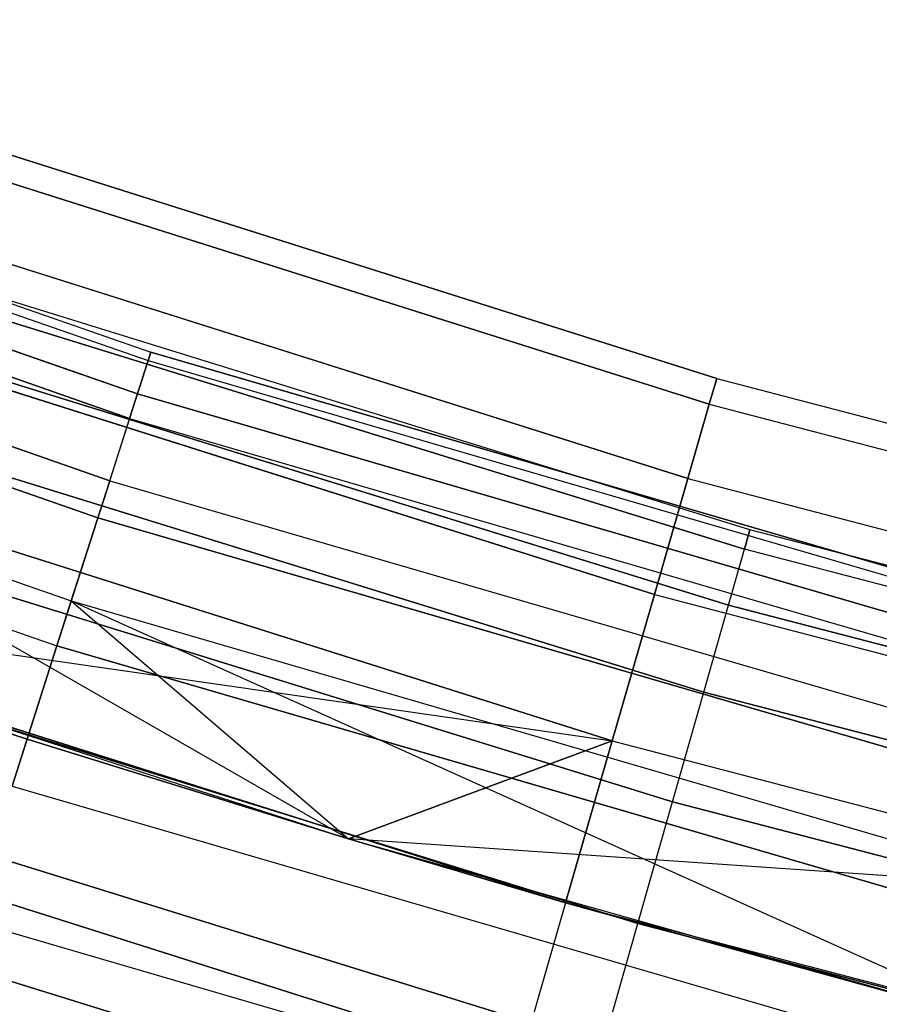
# Model space of a CAD drawing. Extents: x -135 to 135, y -135 to 135.
# Tile 84 of 207: x -22.38 to -19.23, y -70.99 to -67.38. Entities that reach past the tile are written whole.
import ezdxf

# ---------------------------------------------------------------- set-up
doc = ezdxf.new("R2010")
doc.units = 0
doc.header["$LTSCALE"] = 25.4
doc.layers.get('0').update_dxf_attribs({"linetype": 'CONTINUOUS'})

# ---------------------------------------------------------------- blocks, each defined once
blk = doc.blocks.new('SANTANA_BIURKO_A_PM_STL')
at = {"color": 0}
for p, q in [((-25.402, -67.3818, 148.8192), (-21.8996, -68.6002, 148.8192)), ((-25.402, -67.3818, 148.8192), (-21.8996, -68.6002, 148.8192)), ((-25.402, -67.3818, 2.1808), (-21.8996, -68.6002, 2.1808)), ((-25.402, -67.3818, 2.1808), (-21.8996, -68.6002, 2.1808)), ((-25.4135, -67.4124, 149.359), (-21.9095, -68.6313, 149.359)), ((-25.4135, -67.4124, 149.359), (-21.9095, -68.6313, 149.359)), ((-25.4135, -67.4124, 1.641), (-21.9095, -68.6313, 1.641)), ((-25.4135, -67.4124, 1.641), (-21.9095, -68.6313, 1.641)), ((-21.9485, -68.7534, 148.3029), (-25.4588, -67.5324, 148.3029)), ((-21.9485, -68.7534, 148.3029), (-25.4588, -67.5324, 148.3029)), ((-25.4588, -67.5324, 2.6971), (-21.9485, -68.7534, 2.6971)), ((-25.4588, -67.5324, 2.6971), (-21.9485, -68.7534, 2.6971)), ((-19.8251, -68.6965, 149), (-23.3069, -67.5947, 149)), ((-19.8251, -68.6965, 149), (-23.3069, -67.5947, 149)), ((-23.3069, -67.5947, 2), (-19.8251, -68.6965, 2)), ((-23.3069, -67.5947, 2), (-19.8251, -68.6965, 2)), ((-21.977, -68.8427, 149.8521), (-25.4918, -67.6201, 149.8521)), ((-21.977, -68.8427, 149.8521), (-25.4918, -67.6201, 149.8521)), ((-25.4918, -67.6201, 1.1479), (-21.977, -68.8427, 1.1479)), ((-25.4918, -67.6201, 1.1479), (-21.977, -68.8427, 1.1479)), ((-19.8522, -68.7906, 149.618), (-23.3388, -67.6872, 149.618)), ((-19.8522, -68.7906, 149.618), (-23.3388, -67.6872, 149.618)), ((-19.8522, -68.7906, 148.382), (-23.3388, -67.6872, 148.382)), ((-19.8522, -68.7906, 148.382), (-23.3388, -67.6872, 148.382)), ((-23.3388, -67.6872, 1.382), (-19.8522, -68.7906, 1.382)), ((-23.3388, -67.6872, 1.382), (-19.8522, -68.7906, 1.382)), ((-23.3388, -67.6872, 2.618), (-19.8522, -68.7906, 2.618)), ((-23.3388, -67.6872, 2.618), (-19.8522, -68.7906, 2.618)), ((-22.0499, -69.0711, 147.8772), (-25.5764, -67.8444, 147.8772)), ((-22.0499, -69.0711, 147.8772), (-25.5764, -67.8444, 147.8772)), ((-25.5764, -67.8444, 3.1228), (-22.0499, -69.0711, 3.1228)), ((-25.5764, -67.8444, 3.1228), (-22.0499, -69.0711, 3.1228)), ((-19.931, -69.0635, 150.1756), (-23.4314, -67.9558, 150.1756)), ((-19.931, -69.0635, 150.1756), (-23.4314, -67.9558, 150.1756)), ((-19.931, -69.0635, 147.8244), (-23.4314, -67.9558, 147.8244)), ((-19.931, -69.0635, 147.8244), (-23.4314, -67.9558, 147.8244)), ((-23.4314, -67.9558, 0.8244), (-19.931, -69.0635, 0.8244)), ((-23.4314, -67.9558, 0.8244), (-19.931, -69.0635, 0.8244)), ((-23.4314, -67.9558, 3.1756), (-19.931, -69.0635, 3.1756)), ((-23.4314, -67.9558, 3.1756), (-19.931, -69.0635, 3.1756)), ((-22.0933, -69.207, 150.2345), (-25.6267, -67.9779, 150.2345)), ((-22.0933, -69.207, 150.2345), (-25.6267, -67.9779, 150.2345)), ((-25.6267, -67.9779, 0.7655), (-22.0933, -69.207, 0.7655)), ((-25.6267, -67.9779, 0.7655), (-22.0933, -69.207, 0.7655)), ((-25.7396, -68.2775, 147.5975), (-22.1907, -69.512, 147.5975)), ((-25.7396, -68.2775, 147.5975), (-22.1907, -69.512, 147.5975)), ((-25.7396, -68.2775, 3.4025), (-22.1907, -69.512, 3.4025)), ((-25.7396, -68.2775, 3.4025), (-22.1907, -69.512, 3.4025)), ((-19.7037, -69.2514, 149), (-22.881, -68.2676, 149)), ((-19.7037, -69.2514, 149), (-22.881, -68.2676, 149)), ((-19.7037, -69.2514, 2), (-22.881, -68.2676, 2)), ((-19.7037, -69.2514, 2), (-22.881, -68.2676, 2)), ((-22.9043, -68.3372, 149.4635), (-19.7238, -69.3221, 149.4635)), ((-22.9043, -68.3372, 149.4635), (-19.7238, -69.3221, 149.4635)), ((-19.7238, -69.3221, 148.5365), (-22.9043, -68.3372, 148.5365)), ((-19.7238, -69.3221, 148.5365), (-22.9043, -68.3372, 148.5365)), ((-22.9043, -68.3372, 2.4635), (-19.7238, -69.3221, 2.4635)), ((-22.9043, -68.3372, 2.4635), (-19.7238, -69.3221, 2.4635)), ((-19.7238, -69.3221, 1.5365), (-22.9043, -68.3372, 1.5365)), ((-19.7238, -69.3221, 1.5365), (-22.9043, -68.3372, 1.5365)), ((-20.0537, -69.4887, 150.618), (-23.5756, -68.3741, 150.618)), ((-20.0537, -69.4887, 150.618), (-23.5756, -68.3741, 150.618)), ((-20.0537, -69.4887, 147.382), (-23.5756, -68.3741, 147.382)), ((-20.0537, -69.4887, 147.382), (-23.5756, -68.3741, 147.382)), ((-23.5756, -68.3741, 0.382), (-20.0537, -69.4887, 0.382)), ((-23.5756, -68.3741, 0.382), (-20.0537, -69.4887, 0.382)), ((-23.5756, -68.3741, 3.618), (-20.0537, -69.4887, 3.618)), ((-23.5756, -68.3741, 3.618), (-20.0537, -69.4887, 3.618)), ((-25.8006, -68.4393, 150.4564), (-22.2433, -69.6767, 150.4564)), ((-25.8006, -68.4393, 150.4564), (-22.2433, -69.6767, 150.4564)), ((-25.8006, -68.4393, 0.5436), (-22.2433, -69.6767, 0.5436)), ((-25.8006, -68.4393, 0.5436), (-22.2433, -69.6767, 0.5436)), ((-22.972, -68.5392, 149.8817), (-19.7821, -69.527, 149.8817)), ((-22.972, -68.5392, 149.8817), (-19.7821, -69.527, 149.8817)), ((-19.7821, -69.527, 148.1183), (-22.972, -68.5392, 148.1183)), ((-19.7821, -69.527, 148.1183), (-22.972, -68.5392, 148.1183)), ((-22.972, -68.5392, 2.8817), (-19.7821, -69.527, 2.8817)), ((-22.972, -68.5392, 2.8817), (-19.7821, -69.527, 2.8817)), ((-19.7821, -69.527, 1.1183), (-22.972, -68.5392, 1.1183)), ((-19.7821, -69.527, 1.1183), (-22.972, -68.5392, 1.1183)), ((-21.9485, -68.7534, 148.3029), (-21.8996, -68.6002, 148.8192)), ((-21.9485, -68.7534, 148.3029), (-21.8996, -68.6002, 148.8192)), ((-21.9485, -68.7534, 2.6971), (-21.8996, -68.6002, 2.1808)), ((-21.9485, -68.7534, 2.6971), (-21.8996, -68.6002, 2.1808)), ((-21.9095, -68.6313, 149.359), (-21.8996, -68.6002, 148.8192)), ((-21.9095, -68.6313, 149.359), (-21.8996, -68.6002, 148.8192)), ((-21.8996, -68.6002, 2.1808), (-21.9095, -68.6313, 1.641)), ((-21.8996, -68.6002, 2.1808), (-21.9095, -68.6313, 1.641)), ((-18.3391, -69.6366, 148.8192), (-21.8996, -68.6002, 148.8192)), ((-18.3391, -69.6366, 148.8192), (-21.8996, -68.6002, 148.8192)), ((-21.8996, -68.6002, 2.1808), (-18.3391, -69.6366, 2.1808)), ((-21.8996, -68.6002, 2.1808), (-18.3391, -69.6366, 2.1808)), ((-21.977, -68.8427, 149.8521), (-21.9095, -68.6313, 149.359)), ((-21.977, -68.8427, 149.8521), (-21.9095, -68.6313, 149.359)), ((-21.9095, -68.6313, 1.641), (-21.977, -68.8427, 1.1479)), ((-21.9095, -68.6313, 1.641), (-21.977, -68.8427, 1.1479)), ((-21.9095, -68.6313, 149.359), (-18.3474, -69.6681, 149.359)), ((-21.9095, -68.6313, 149.359), (-18.3474, -69.6681, 149.359)), ((-21.9095, -68.6313, 1.641), (-18.3474, -69.6681, 1.641)), ((-21.9095, -68.6313, 1.641), (-18.3474, -69.6681, 1.641)), ((-19.8522, -68.7906, 148.382), (-19.8251, -68.6965, 149)), ((-19.8251, -68.6965, 149), (-19.8522, -68.7906, 149.618)), ((-19.8251, -68.6965, 149), (-19.8522, -68.7906, 149.618)), ((-19.8522, -68.7906, 148.382), (-19.8251, -68.6965, 149)), ((-19.8251, -68.6965, 2), (-19.8522, -68.7906, 1.382)), ((-19.8522, -68.7906, 2.618), (-19.8251, -68.6965, 2)), ((-19.8251, -68.6965, 2), (-19.8522, -68.7906, 1.382)), ((-19.8522, -68.7906, 2.618), (-19.8251, -68.6965, 2)), ((-19.8251, -68.6965, 149), (-16.2915, -69.6192, 149)), ((-19.8251, -68.6965, 149), (-16.2915, -69.6192, 149)), ((-19.8251, -68.6965, 2), (-16.2915, -69.6192, 2)), ((-19.8251, -68.6965, 2), (-16.2915, -69.6192, 2)), ((-22.0499, -69.0711, 147.8772), (-21.9485, -68.7534, 148.3029)), ((-22.0499, -69.0711, 147.8772), (-21.9485, -68.7534, 148.3029)), ((-22.0499, -69.0711, 3.1228), (-21.9485, -68.7534, 2.6971)), ((-22.0499, -69.0711, 3.1228), (-21.9485, -68.7534, 2.6971)), ((-18.3801, -69.7921, 148.3029), (-21.9485, -68.7534, 148.3029)), ((-18.3801, -69.7921, 148.3029), (-21.9485, -68.7534, 148.3029)), ((-21.9485, -68.7534, 2.6971), (-18.3801, -69.7921, 2.6971)), ((-21.9485, -68.7534, 2.6971), (-18.3801, -69.7921, 2.6971)), ((-25.9273, -68.7752, 147.5), (-22.3524, -70.0187, 147.5)), ((-25.9273, -68.7752, 147.5), (-22.3524, -70.0187, 147.5)), ((-25.9273, -68.7752, 3.5), (-22.3524, -70.0187, 3.5)), ((-25.9273, -68.7752, 3.5), (-22.3524, -70.0187, 3.5)), ((-19.931, -69.0635, 147.8244), (-19.8522, -68.7906, 148.382)), ((-19.8522, -68.7906, 149.618), (-19.931, -69.0635, 150.1756)), ((-19.8522, -68.7906, 149.618), (-19.931, -69.0635, 150.1756)), ((-19.931, -69.0635, 147.8244), (-19.8522, -68.7906, 148.382)), ((-19.8522, -68.7906, 1.382), (-19.931, -69.0635, 0.8244)), ((-19.931, -69.0635, 3.1756), (-19.8522, -68.7906, 2.618)), ((-19.8522, -68.7906, 1.382), (-19.931, -69.0635, 0.8244)), ((-19.931, -69.0635, 3.1756), (-19.8522, -68.7906, 2.618)), ((-19.8522, -68.7906, 148.382), (-16.3138, -69.7145, 148.382)), ((-19.8522, -68.7906, 148.382), (-16.3138, -69.7145, 148.382)), ((-19.8522, -68.7906, 149.618), (-16.3138, -69.7145, 149.618)), ((-19.8522, -68.7906, 149.618), (-16.3138, -69.7145, 149.618)), ((-19.8522, -68.7906, 1.382), (-16.3138, -69.7145, 1.382)), ((-19.8522, -68.7906, 1.382), (-16.3138, -69.7145, 1.382)), ((-19.8522, -68.7906, 2.618), (-16.3138, -69.7145, 2.618)), ((-19.8522, -68.7906, 2.618), (-16.3138, -69.7145, 2.618)), ((-21.977, -68.8427, 149.8521), (-22.0933, -69.207, 150.2345)), ((-21.977, -68.8427, 149.8521), (-22.0933, -69.207, 150.2345)), ((-21.977, -68.8427, 1.1479), (-22.0933, -69.207, 0.7655)), ((-21.977, -68.8427, 1.1479), (-22.0933, -69.207, 0.7655)), ((-21.977, -68.8427, 149.8521), (-18.4039, -69.8828, 149.8521)), ((-21.977, -68.8427, 149.8521), (-18.4039, -69.8828, 149.8521)), ((-21.977, -68.8427, 1.1479), (-18.4039, -69.8828, 1.1479)), ((-21.977, -68.8427, 1.1479), (-18.4039, -69.8828, 1.1479)), ((-23.0775, -68.8538, 150.2135), (-19.8729, -69.8462, 150.2135)), ((-23.0775, -68.8538, 150.2135), (-19.8729, -69.8462, 150.2135)), ((-19.8729, -69.8462, 147.7865), (-23.0775, -68.8538, 147.7865)), ((-19.8729, -69.8462, 147.7865), (-23.0775, -68.8538, 147.7865)), ((-23.0775, -68.8538, 3.2135), (-19.8729, -69.8462, 3.2135)), ((-23.0775, -68.8538, 3.2135), (-19.8729, -69.8462, 3.2135)), ((-19.8729, -69.8462, 0.7865), (-23.0775, -68.8538, 0.7865)), ((-19.8729, -69.8462, 0.7865), (-23.0775, -68.8538, 0.7865)), ((-20.2083, -70.0243, 150.9021), (-23.7574, -68.9011, 150.9021)), ((-20.2083, -70.0243, 150.9021), (-23.7574, -68.9011, 150.9021)), ((-20.2083, -70.0243, 147.0979), (-23.7574, -68.9011, 147.0979)), ((-20.2083, -70.0243, 147.0979), (-23.7574, -68.9011, 147.0979)), ((-21.1753, -70.3836, 147), (-23.7574, -68.9011, 147.0979)), ((-21.1753, -70.3836, 147), (-23.7574, -68.9011, 147.0979)), ((-23.7574, -68.9011, 0.0979), (-20.2083, -70.0243, 0.0979)), ((-23.7574, -68.9011, 0.0979), (-20.2083, -70.0243, 0.0979)), ((-23.7574, -68.9011, 3.9021), (-20.2083, -70.0243, 3.9021)), ((-23.7574, -68.9011, 3.9021), (-20.2083, -70.0243, 3.9021)), ((-22.0499, -69.0711, 147.8772), (-22.1907, -69.512, 147.5975)), ((-22.0499, -69.0711, 147.8772), (-22.1907, -69.512, 147.5975)), ((-22.1907, -69.512, 3.4025), (-22.0499, -69.0711, 3.1228)), ((-22.1907, -69.512, 3.4025), (-22.0499, -69.0711, 3.1228)), ((-22.0499, -69.0711, 147.8772), (-18.465, -70.1146, 147.8772)), ((-22.0499, -69.0711, 147.8772), (-18.465, -70.1146, 147.8772)), ((-22.0499, -69.0711, 3.1228), (-18.465, -70.1146, 3.1228)), ((-22.0499, -69.0711, 3.1228), (-18.465, -70.1146, 3.1228)), ((-20.0537, -69.4887, 147.382), (-19.931, -69.0635, 147.8244)), ((-19.931, -69.0635, 150.1756), (-20.0537, -69.4887, 150.618)), ((-19.931, -69.0635, 150.1756), (-20.0537, -69.4887, 150.618)), ((-20.0537, -69.4887, 147.382), (-19.931, -69.0635, 147.8244)), ((-19.931, -69.0635, 0.8244), (-20.0537, -69.4887, 0.382)), ((-20.0537, -69.4887, 3.618), (-19.931, -69.0635, 3.1756)), ((-19.931, -69.0635, 0.8244), (-20.0537, -69.4887, 0.382)), ((-20.0537, -69.4887, 3.618), (-19.931, -69.0635, 3.1756)), ((-19.931, -69.0635, 147.8244), (-16.3786, -69.9911, 147.8244)), ((-19.931, -69.0635, 147.8244), (-16.3786, -69.9911, 147.8244)), ((-19.931, -69.0635, 150.1756), (-16.3786, -69.9911, 150.1756)), ((-19.931, -69.0635, 150.1756), (-16.3786, -69.9911, 150.1756)), ((-19.931, -69.0635, 0.8244), (-16.3786, -69.9911, 0.8244)), ((-19.931, -69.0635, 0.8244), (-16.3786, -69.9911, 0.8244)), ((-19.931, -69.0635, 3.1756), (-16.3786, -69.9911, 3.1756)), ((-19.931, -69.0635, 3.1756), (-16.3786, -69.9911, 3.1756)), ((-22.0933, -69.207, 150.2345), (-22.2433, -69.6767, 150.4564)), ((-22.0933, -69.207, 150.2345), (-22.2433, -69.6767, 150.4564)), ((-22.0933, -69.207, 0.7655), (-22.2433, -69.6767, 0.5436)), ((-22.0933, -69.207, 0.7655), (-22.2433, -69.6767, 0.5436)), ((-18.5013, -70.2525, 150.2345), (-22.0933, -69.207, 150.2345)), ((-18.5013, -70.2525, 150.2345), (-22.0933, -69.207, 150.2345)), ((-22.0933, -69.207, 0.7655), (-18.5013, -70.2525, 0.7655)), ((-22.0933, -69.207, 0.7655), (-18.5013, -70.2525, 0.7655)), ((-23.2104, -69.2503, 150.4266), (-19.9874, -70.2484, 150.4266)), ((-23.2104, -69.2503, 150.4266), (-19.9874, -70.2484, 150.4266)), ((-19.9874, -70.2484, 147.5734), (-23.2104, -69.2503, 147.5734)), ((-19.9874, -70.2484, 147.5734), (-23.2104, -69.2503, 147.5734)), ((-23.2104, -69.2503, 3.4266), (-19.9874, -70.2484, 3.4266)), ((-23.2104, -69.2503, 3.4266), (-19.9874, -70.2484, 3.4266)), ((-19.9874, -70.2484, 0.5734), (-23.2104, -69.2503, 0.5734)), ((-19.9874, -70.2484, 0.5734), (-23.2104, -69.2503, 0.5734)), ((-19.7037, -69.2514, 149), (-19.7238, -69.3221, 149.4635)), ((-19.7238, -69.3221, 148.5365), (-19.7037, -69.2514, 149)), ((-19.7037, -69.2514, 149), (-19.7238, -69.3221, 149.4635)), ((-19.7238, -69.3221, 148.5365), (-19.7037, -69.2514, 149)), ((-19.7037, -69.2514, 2), (-19.7238, -69.3221, 2.4635)), ((-19.7238, -69.3221, 1.5365), (-19.7037, -69.2514, 2)), ((-19.7037, -69.2514, 2), (-19.7238, -69.3221, 2.4635)), ((-19.7238, -69.3221, 1.5365), (-19.7037, -69.2514, 2)), ((-16.4844, -70.0875, 149), (-19.7037, -69.2514, 149)), ((-16.4844, -70.0875, 149), (-19.7037, -69.2514, 149)), ((-16.4844, -70.0875, 2), (-19.7037, -69.2514, 2)), ((-16.4844, -70.0875, 2), (-19.7037, -69.2514, 2)), ((-19.7821, -69.527, 149.8817), (-19.7238, -69.3221, 149.4635)), ((-19.7821, -69.527, 149.8817), (-19.7238, -69.3221, 149.4635)), ((-19.7821, -69.527, 148.1183), (-19.7238, -69.3221, 148.5365)), ((-19.7821, -69.527, 148.1183), (-19.7238, -69.3221, 148.5365)), ((-19.7821, -69.527, 2.8817), (-19.7238, -69.3221, 2.4635)), ((-19.7821, -69.527, 2.8817), (-19.7238, -69.3221, 2.4635)), ((-19.7821, -69.527, 1.1183), (-19.7238, -69.3221, 1.5365)), ((-19.7821, -69.527, 1.1183), (-19.7238, -69.3221, 1.5365)), ((-16.5012, -70.159, 149.4635), (-19.7238, -69.3221, 149.4635)), ((-16.5012, -70.159, 148.5365), (-19.7238, -69.3221, 148.5365)), ((-16.5012, -70.159, 148.5365), (-19.7238, -69.3221, 148.5365)), ((-16.5012, -70.159, 149.4635), (-19.7238, -69.3221, 149.4635)), ((-16.5012, -70.159, 2.4635), (-19.7238, -69.3221, 2.4635)), ((-16.5012, -70.159, 1.5365), (-19.7238, -69.3221, 1.5365)), ((-16.5012, -70.159, 1.5365), (-19.7238, -69.3221, 1.5365)), ((-16.5012, -70.159, 2.4635), (-19.7238, -69.3221, 2.4635)), ((-22.3524, -70.0187, 147.5), (-23.9588, -69.4854, 147)), ((-23.9588, -69.4854, 147), (-21.1753, -70.3836, 147)), ((-22.3524, -70.0187, 147.5), (-23.9588, -69.4854, 147)), ((-20.3796, -70.6181, 151), (-23.9588, -69.4854, 151)), ((-20.3796, -70.6181, 151), (-23.9588, -69.4854, 151)), ((-23.9588, -69.4854, 147), (-21.1753, -70.3836, 147)), ((-23.9588, -69.4854, 0), (-20.3796, -70.6181, 0)), ((-23.9588, -69.4854, 0), (-20.3796, -70.6181, 0)), ((-23.9588, -69.4854, 4), (-20.2083, -70.0243, 3.9021)), ((-23.9588, -69.4854, 4), (-20.2083, -70.0243, 3.9021)), ((-23.9588, -69.4854, 4), (-21.1753, -70.3836, 4)), ((-23.9588, -69.4854, 4), (-21.1753, -70.3836, 4)), ((-23.9588, -69.4854, 4), (-22.3524, -70.0187, 3.5)), ((-23.9588, -69.4854, 4), (-22.3524, -70.0187, 3.5)), ((-20.2083, -70.0243, 147.0979), (-20.0537, -69.4887, 147.382)), ((-20.0537, -69.4887, 150.618), (-20.2083, -70.0243, 150.9021)), ((-20.0537, -69.4887, 150.618), (-20.2083, -70.0243, 150.9021)), ((-20.2083, -70.0243, 147.0979), (-20.0537, -69.4887, 147.382)), ((-20.0537, -69.4887, 0.382), (-20.2083, -70.0243, 0.0979)), ((-20.2083, -70.0243, 3.9021), (-20.0537, -69.4887, 3.618)), ((-20.0537, -69.4887, 0.382), (-20.2083, -70.0243, 0.0979)), ((-20.2083, -70.0243, 3.9021), (-20.0537, -69.4887, 3.618)), ((-20.0537, -69.4887, 147.382), (-16.4794, -70.422, 147.382)), ((-20.0537, -69.4887, 147.382), (-16.4794, -70.422, 147.382)), ((-20.0537, -69.4887, 150.618), (-16.4794, -70.422, 150.618)), ((-20.0537, -69.4887, 150.618), (-16.4794, -70.422, 150.618)), ((-20.0537, -69.4887, 0.382), (-16.4794, -70.422, 0.382)), ((-20.0537, -69.4887, 0.382), (-16.4794, -70.422, 0.382)), ((-20.0537, -69.4887, 3.618), (-16.4794, -70.422, 3.618)), ((-20.0537, -69.4887, 3.618), (-16.4794, -70.422, 3.618)), ((-22.3524, -70.0187, 147.5), (-22.1907, -69.512, 147.5975)), ((-22.3524, -70.0187, 147.5), (-22.1907, -69.512, 147.5975)), ((-22.3524, -70.0187, 3.5), (-22.1907, -69.512, 3.4025)), ((-22.3524, -70.0187, 3.5), (-22.1907, -69.512, 3.4025)), ((-22.1907, -69.512, 147.5975), (-18.5829, -70.5622, 147.5975)), ((-22.1907, -69.512, 147.5975), (-18.5829, -70.5622, 147.5975)), ((-22.1907, -69.512, 147.5975), (-21.1753, -70.3836, 147.5)), ((-22.1907, -69.512, 147.5975), (-21.1753, -70.3836, 147.5)), ((-22.1907, -69.512, 3.4025), (-21.1753, -70.3836, 3.5)), ((-22.1907, -69.512, 3.4025), (-21.1753, -70.3836, 3.5)), ((-22.1907, -69.512, 3.4025), (-18.7183, -71.0765, 3.5)), ((-22.1907, -69.512, 3.4025), (-18.7183, -71.0765, 3.5)), ((-22.1907, -69.512, 3.4025), (-18.5829, -70.5622, 3.4025)), ((-22.1907, -69.512, 3.4025), (-18.5829, -70.5622, 3.4025)), ((-19.8729, -69.8462, 150.2135), (-19.7821, -69.527, 149.8817)), ((-19.8729, -69.8462, 150.2135), (-19.7821, -69.527, 149.8817)), ((-19.8729, -69.8462, 147.7865), (-19.7821, -69.527, 148.1183)), ((-19.8729, -69.8462, 147.7865), (-19.7821, -69.527, 148.1183)), ((-19.8729, -69.8462, 3.2135), (-19.7821, -69.527, 2.8817)), ((-19.8729, -69.8462, 3.2135), (-19.7821, -69.527, 2.8817)), ((-19.8729, -69.8462, 0.7865), (-19.7821, -69.527, 1.1183)), ((-19.8729, -69.8462, 0.7865), (-19.7821, -69.527, 1.1183)), ((-19.7821, -69.527, 149.8817), (-16.55, -70.3664, 149.8817)), ((-19.7821, -69.527, 149.8817), (-16.55, -70.3664, 149.8817)), ((-16.55, -70.3664, 148.1183), (-19.7821, -69.527, 148.1183)), ((-16.55, -70.3664, 148.1183), (-19.7821, -69.527, 148.1183)), ((-19.7821, -69.527, 2.8817), (-16.55, -70.3664, 2.8817)), ((-19.7821, -69.527, 2.8817), (-16.55, -70.3664, 2.8817)), ((-16.55, -70.3664, 1.1183), (-19.7821, -69.527, 1.1183)), ((-16.55, -70.3664, 1.1183), (-19.7821, -69.527, 1.1183)), ((-23.3577, -69.6898, 150.5), (-20.1142, -70.6942, 150.5)), ((-23.3577, -69.6898, 150.5), (-20.1142, -70.6942, 150.5)), ((-20.1142, -70.6942, 147.5), (-23.3577, -69.6898, 147.5)), ((-20.1142, -70.6942, 147.5), (-23.3577, -69.6898, 147.5)), ((-23.3577, -69.6898, 3.5), (-20.1142, -70.6942, 3.5)), ((-23.3577, -69.6898, 3.5), (-20.1142, -70.6942, 3.5)), ((-20.1142, -70.6942, 0.5), (-23.3577, -69.6898, 0.5)), ((-20.1142, -70.6942, 0.5), (-23.3577, -69.6898, 0.5)), ((-22.4074, -70.1909, 150.4891), (-22.2433, -69.6767, 150.4564)), ((-22.4074, -70.1909, 150.4891), (-22.2433, -69.6767, 150.4564)), ((-22.2433, -69.6767, 0.5436), (-22.4074, -70.1909, 0.5109)), ((-22.2433, -69.6767, 0.5436), (-22.4074, -70.1909, 0.5109)), ((-18.6269, -70.7294, 150.4564), (-22.2433, -69.6767, 150.4564)), ((-18.6269, -70.7294, 150.4564), (-22.2433, -69.6767, 150.4564)), ((-22.2433, -69.6767, 0.5436), (-18.6269, -70.7294, 0.5436)), ((-22.2433, -69.6767, 0.5436), (-18.6269, -70.7294, 0.5436)), ((-19.9874, -70.2484, 150.4266), (-19.8729, -69.8462, 150.2135)), ((-19.9874, -70.2484, 150.4266), (-19.8729, -69.8462, 150.2135)), ((-19.9874, -70.2484, 147.5734), (-19.8729, -69.8462, 147.7865)), ((-19.9874, -70.2484, 147.5734), (-19.8729, -69.8462, 147.7865)), ((-19.9874, -70.2484, 3.4266), (-19.8729, -69.8462, 3.2135)), ((-19.9874, -70.2484, 3.4266), (-19.8729, -69.8462, 3.2135)), ((-19.9874, -70.2484, 0.5734), (-19.8729, -69.8462, 0.7865)), ((-19.9874, -70.2484, 0.5734), (-19.8729, -69.8462, 0.7865)), ((-19.8729, -69.8462, 150.2135), (-16.626, -70.6894, 150.2135)), ((-19.8729, -69.8462, 150.2135), (-16.626, -70.6894, 150.2135)), ((-16.626, -70.6894, 147.7865), (-19.8729, -69.8462, 147.7865)), ((-16.626, -70.6894, 147.7865), (-19.8729, -69.8462, 147.7865)), ((-19.8729, -69.8462, 3.2135), (-16.626, -70.6894, 3.2135)), ((-19.8729, -69.8462, 3.2135), (-16.626, -70.6894, 3.2135)), ((-16.626, -70.6894, 0.7865), (-19.8729, -69.8462, 0.7865)), ((-16.626, -70.6894, 0.7865), (-19.8729, -69.8462, 0.7865)), ((-22.3524, -70.0187, 147.5), (-21.1753, -70.3836, 147.5)), ((-22.3524, -70.0187, 147.5), (-21.1753, -70.3836, 147.5)), ((-22.3524, -70.0187, 147.5), (-21.1753, -70.3836, 147)), ((-22.3524, -70.0187, 147.5), (-21.1753, -70.3836, 147)), ((-21.1753, -70.3836, 4), (-22.3524, -70.0187, 3.5)), ((-22.3524, -70.0187, 3.5), (-21.1753, -70.3836, 3.5)), ((-21.1753, -70.3836, 4), (-22.3524, -70.0187, 3.5)), ((-22.3524, -70.0187, 3.5), (-21.1753, -70.3836, 3.5)), ((-20.2083, -70.0243, 147.0979), (-21.1753, -70.3836, 147)), ((-20.2083, -70.0243, 147.0979), (-21.1753, -70.3836, 147)), ((-21.1753, -70.3836, 4), (-20.2083, -70.0243, 3.9021)), ((-21.1753, -70.3836, 4), (-20.2083, -70.0243, 3.9021)), ((-20.3796, -70.6181, 147), (-20.2083, -70.0243, 147.0979)), ((-20.2083, -70.0243, 150.9021), (-20.3796, -70.6181, 151)), ((-20.2083, -70.0243, 150.9021), (-20.3796, -70.6181, 151)), ((-20.3796, -70.6181, 147), (-20.2083, -70.0243, 147.0979)), ((-20.2083, -70.0243, 0.0979), (-20.3796, -70.6181, 0)), ((-20.2083, -70.0243, 0.0979), (-20.3796, -70.6181, 0)), ((-20.2083, -70.0243, 3.9021), (-20.3796, -70.6181, 4)), ((-20.2083, -70.0243, 3.9021), (-20.3796, -70.6181, 4)), ((-20.2083, -70.0243, 147.0979), (-16.6064, -70.9648, 147.0979)), ((-20.2083, -70.0243, 147.0979), (-16.6064, -70.9648, 147.0979)), ((-20.2083, -70.0243, 150.9021), (-16.6064, -70.9648, 150.9021)), ((-20.2083, -70.0243, 150.9021), (-16.6064, -70.9648, 150.9021)), ((-20.2083, -70.0243, 0.0979), (-16.6064, -70.9648, 0.0979)), ((-20.2083, -70.0243, 0.0979), (-16.6064, -70.9648, 0.0979)), ((-20.2083, -70.0243, 3.9021), (-16.6064, -70.9648, 3.9021)), ((-20.2083, -70.0243, 3.9021), (-16.6064, -70.9648, 3.9021)), ((-20.551, -71.2119, 150.9021), (-24.1603, -70.0697, 150.9021)), ((-20.551, -71.2119, 150.9021), (-24.1603, -70.0697, 150.9021)), ((-24.1603, -70.0697, 0.0979), (-20.551, -71.2119, 0.0979)), ((-24.1603, -70.0697, 0.0979), (-20.551, -71.2119, 0.0979)), ((-23.505, -70.1293, 150.4266), (-20.2411, -71.14, 150.4266)), ((-23.505, -70.1293, 150.4266), (-20.2411, -71.14, 150.4266)), ((-20.2411, -71.14, 147.5734), (-23.505, -70.1293, 147.5734)), ((-20.2411, -71.14, 147.5734), (-23.505, -70.1293, 147.5734)), ((-23.505, -70.1293, 3.4266), (-20.2411, -71.14, 3.4266)), ((-23.505, -70.1293, 3.4266), (-20.2411, -71.14, 3.4266)), ((-20.2411, -71.14, 0.5734), (-23.505, -70.1293, 0.5734)), ((-20.2411, -71.14, 0.5734), (-23.505, -70.1293, 0.5734)), ((-22.4074, -70.1909, 150.4891), (-18.7644, -71.2514, 150.4891)), ((-22.4074, -70.1909, 150.4891), (-18.7644, -71.2514, 150.4891)), ((-22.4074, -70.1909, 0.5109), (-18.7644, -71.2514, 0.5109)), ((-22.4074, -70.1909, 0.5109), (-18.7644, -71.2514, 0.5109)), ((-20.1142, -70.6942, 150.5), (-19.9874, -70.2484, 150.4266)), ((-20.1142, -70.6942, 150.5), (-19.9874, -70.2484, 150.4266)), ((-20.1142, -70.6942, 147.5), (-19.9874, -70.2484, 147.5734)), ((-20.1142, -70.6942, 147.5), (-19.9874, -70.2484, 147.5734)), ((-20.1142, -70.6942, 3.5), (-19.9874, -70.2484, 3.4266)), ((-20.1142, -70.6942, 3.5), (-19.9874, -70.2484, 3.4266)), ((-20.1142, -70.6942, 0.5), (-19.9874, -70.2484, 0.5734)), ((-20.1142, -70.6942, 0.5), (-19.9874, -70.2484, 0.5734)), ((-19.9874, -70.2484, 150.4266), (-16.7217, -71.0965, 150.4266)), ((-19.9874, -70.2484, 150.4266), (-16.7217, -71.0965, 150.4266)), ((-16.7217, -71.0965, 147.5734), (-19.9874, -70.2484, 147.5734)), ((-16.7217, -71.0965, 147.5734), (-19.9874, -70.2484, 147.5734)), ((-19.9874, -70.2484, 3.4266), (-16.7217, -71.0965, 3.4266)), ((-19.9874, -70.2484, 3.4266), (-16.7217, -71.0965, 3.4266)), ((-16.7217, -71.0965, 0.5734), (-19.9874, -70.2484, 0.5734)), ((-16.7217, -71.0965, 0.5734), (-19.9874, -70.2484, 0.5734)), ((-21.1753, -70.3836, 147.5), (-18.7183, -71.0765, 147.5)), ((-18.5829, -70.5622, 147.5975), (-21.1753, -70.3836, 147.5)), ((-18.5829, -70.5622, 147.5975), (-21.1753, -70.3836, 147.5)), ((-21.1753, -70.3836, 147.5), (-18.7183, -71.0765, 147.5)), ((-21.1753, -70.3836, 147.5), (-20.3796, -70.6181, 147)), ((-21.1753, -70.3836, 147.5), (-20.3796, -70.6181, 147)), ((-21.1753, -70.3836, 147.5), (-21.1753, -70.3836, 147)), ((-21.1753, -70.3836, 147), (-20.3796, -70.6181, 147)), ((-21.1753, -70.3836, 147.5), (-21.1753, -70.3836, 147)), ((-21.1753, -70.3836, 147), (-20.3796, -70.6181, 147)), ((-21.1753, -70.3836, 4), (-20.3796, -70.6181, 4)), ((-20.3796, -70.6181, 4), (-21.1753, -70.3836, 3.5)), ((-21.1753, -70.3836, 3.5), (-18.7183, -71.0765, 3.5)), ((-20.3796, -70.6181, 4), (-21.1753, -70.3836, 3.5)), ((-21.1753, -70.3836, 4), (-20.3796, -70.6181, 4)), ((-21.1753, -70.3836, 4), (-21.1753, -70.3836, 3.5)), ((-21.1753, -70.3836, 4), (-21.1753, -70.3836, 3.5)), ((-21.1753, -70.3836, 3.5), (-18.7183, -71.0765, 3.5)), ((-23.6379, -70.5258, 150.2135), (-20.3555, -71.5422, 150.2135)), ((-23.6379, -70.5258, 150.2135), (-20.3555, -71.5422, 150.2135)), ((-20.3555, -71.5422, 147.7865), (-23.6379, -70.5258, 147.7865)), ((-20.3555, -71.5422, 147.7865), (-23.6379, -70.5258, 147.7865)), ((-23.6379, -70.5258, 3.2135), (-20.3555, -71.5422, 3.2135)), ((-23.6379, -70.5258, 3.2135), (-20.3555, -71.5422, 3.2135)), ((-20.3555, -71.5422, 0.7865), (-23.6379, -70.5258, 0.7865)), ((-20.3555, -71.5422, 0.7865), (-23.6379, -70.5258, 0.7865)), ((-20.3796, -70.6181, 151), (-20.551, -71.2119, 150.9021)), ((-20.3796, -70.6181, 151), (-20.551, -71.2119, 150.9021)), ((-20.3796, -70.6181, 0), (-20.551, -71.2119, 0.0979)), ((-20.3796, -70.6181, 0), (-20.551, -71.2119, 0.0979)), ((-18.7183, -71.0765, 147.5), (-20.3796, -70.6181, 147)), ((-20.3796, -70.6181, 147), (-16.7472, -71.5666, 147)), ((-18.7183, -71.0765, 147.5), (-20.3796, -70.6181, 147)), ((-20.3796, -70.6181, 147), (-16.7472, -71.5666, 147)), ((-20.3796, -70.6181, 151), (-16.7472, -71.5666, 151)), ((-20.3796, -70.6181, 151), (-16.7472, -71.5666, 151)), ((-20.3796, -70.6181, 0), (-16.7472, -71.5666, 0)), ((-20.3796, -70.6181, 0), (-16.7472, -71.5666, 0)), ((-20.3796, -70.6181, 4), (-16.7472, -71.5666, 4)), ((-20.3796, -70.6181, 4), (-16.7472, -71.5666, 4)), ((-20.3796, -70.6181, 4), (-18.7183, -71.0765, 3.5)), ((-20.3796, -70.6181, 4), (-18.7183, -71.0765, 3.5)), ((-22.5644, -70.6828, 150.3282), (-18.8959, -71.7506, 150.3282)), ((-22.5644, -70.6828, 150.3282), (-18.8959, -71.7506, 150.3282)), ((-22.5644, -70.6828, 0.6718), (-18.8959, -71.7506, 0.6718)), ((-22.5644, -70.6828, 0.6718), (-18.8959, -71.7506, 0.6718)), ((-20.2411, -71.14, 150.4266), (-20.1142, -70.6942, 150.5)), ((-20.2411, -71.14, 150.4266), (-20.1142, -70.6942, 150.5)), ((-20.2411, -71.14, 147.5734), (-20.1142, -70.6942, 147.5)), ((-20.2411, -71.14, 147.5734), (-20.1142, -70.6942, 147.5)), ((-20.2411, -71.14, 3.4266), (-20.1142, -70.6942, 3.5)), ((-20.2411, -71.14, 3.4266), (-20.1142, -70.6942, 3.5)), ((-20.2411, -71.14, 0.5734), (-20.1142, -70.6942, 0.5)), ((-20.2411, -71.14, 0.5734), (-20.1142, -70.6942, 0.5)), ((-20.1142, -70.6942, 150.5), (-16.8279, -71.5477, 150.5)), ((-20.1142, -70.6942, 150.5), (-16.8279, -71.5477, 150.5)), ((-16.8279, -71.5477, 147.5), (-20.1142, -70.6942, 147.5)), ((-16.8279, -71.5477, 147.5), (-20.1142, -70.6942, 147.5)), ((-20.1142, -70.6942, 3.5), (-16.8279, -71.5477, 3.5)), ((-20.1142, -70.6942, 3.5), (-16.8279, -71.5477, 3.5)), ((-16.8279, -71.5477, 0.5), (-20.1142, -70.6942, 0.5)), ((-16.8279, -71.5477, 0.5), (-20.1142, -70.6942, 0.5))]:
    blk.add_line(p, q, dxfattribs=at)

msp = doc.modelspace()

# ---------------------------------------------------------------- block references
at = {"color": 253}
msp.add_blockref('SANTANA_BIURKO_A_PM_STL', (0, 0), dxfattribs=at)

doc.saveas('drawing.dxf')
